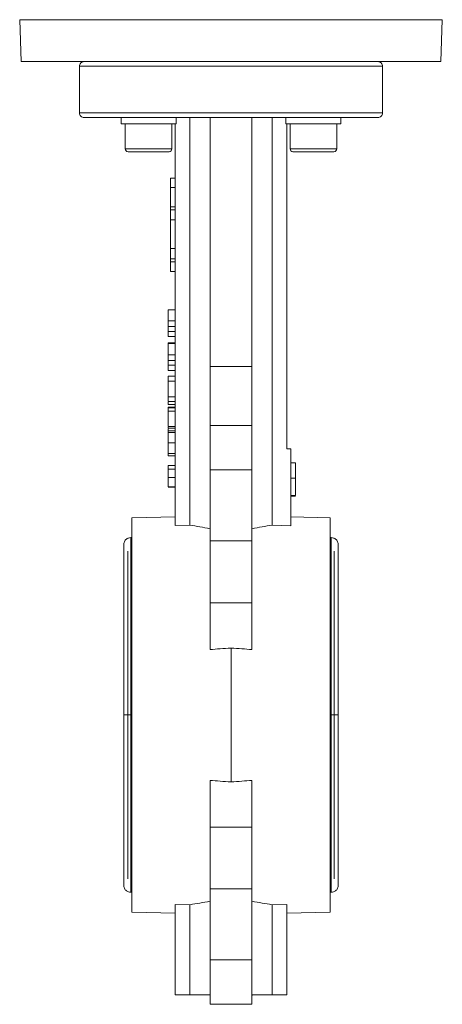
# Model space of a CAD drawing. Header units: millimetres. Extents: x 143 to 824, y 74 to 819.
# Tile 19 of 26: x 652 to 742, y 392 to 603. Entities that reach past the tile are written whole.
import ezdxf

# ---------------------------------------------------------------- set-up
doc = ezdxf.new("R2010")
doc.units = ezdxf.units.MM

msp = doc.modelspace()

# ---------------------------------------------------------------- linework, layer by layer
at = {"color": 7, "linetype": 'Continuous', "lineweight": 15}
for p, q in [((651.57, 603.31), (651.88, 594.33)), ((741.88, 594.33), (742.19, 603.31)), ((651.88, 594.33), (741.88, 594.33)), ((664.38, 593.33), (664.38, 583.33)), ((664.38, 593.33), (729.38, 593.33)), ((729.38, 583.33), (729.38, 593.33)), ((729.38, 583.33), (664.38, 583.33)), ((673.3, 582.33), (673.3, 581.03)), ((685.09, 582.33), (673.3, 582.33)), ((685.09, 582.33), (685.09, 581.03)), ((688.05, 494.99), (688.05, 582.33)), ((692.38, 529.03), (692.38, 582.33)), ((701.38, 529.03), (701.38, 582.33)), ((705.71, 582.33), (705.71, 494.99)), ((708.66, 582.33), (708.66, 581.03)), ((720.45, 582.33), (708.66, 582.33)), ((720.45, 582.33), (720.45, 581.03)), ((685.09, 581.03), (673.3, 581.03)), ((674.2, 581.03), (674.2, 575.63)), ((684.2, 575.63), (684.2, 581.03)), ((684.88, 494.91), (684.88, 581.03)), ((720.45, 581.03), (708.66, 581.03)), ((708.88, 581.03), (708.88, 511.33)), ((709.56, 581.03), (709.56, 575.63)), ((719.56, 575.63), (719.56, 581.03)), ((683.6, 575.03), (674.8, 575.03)), ((718.96, 575.03), (710.16, 575.03)), ((683.88, 567.33), (683.88, 569.33)), ((683.88, 569.33), (684.88, 569.33)), ((683.88, 567.33), (684.88, 567.33)), ((683.88, 563.24), (683.88, 567.33)), ((683.88, 563.24), (684.88, 563.24)), ((683.88, 562.56), (683.88, 563.24)), ((683.88, 562.56), (684.88, 562.56)), ((683.88, 560.39), (683.88, 562.56)), ((684.88, 560.39), (683.88, 560.39)), ((683.88, 554.26), (683.88, 560.39)), ((683.88, 554.26), (684.88, 554.26)), ((683.88, 552.1), (683.88, 554.26)), ((683.88, 552.1), (684.88, 552.1)), ((683.88, 551.41), (683.88, 552.1)), ((683.88, 551.41), (684.88, 551.41)), ((683.88, 549.33), (683.88, 551.41)), ((683.88, 549.33), (684.88, 549.33)), ((684.88, 541.17), (683.38, 541.17)), ((683.38, 541.17), (683.38, 538.78)), ((684.88, 538.78), (683.38, 538.78)), ((684.88, 537.54), (683.38, 537.54)), ((684.88, 536.53), (683.38, 536.53)), ((684.88, 535.43), (683.38, 535.43)), ((684.88, 534.09), (683.38, 534.09)), ((683.38, 534.09), (683.38, 533.91)), ((684.88, 533.91), (683.38, 533.91)), ((683.38, 533.91), (683.38, 531.51)), ((684.88, 531.51), (683.38, 531.51)), ((684.88, 530.28), (683.38, 530.28)), ((684.88, 529.26), (683.38, 529.26)), ((684.88, 528.16), (683.38, 528.16)), ((692.38, 529.03), (701.38, 529.03)), ((692.38, 529.03), (692.38, 516.33)), ((701.38, 516.33), (701.38, 529.03)), ((684.88, 526.91), (683.38, 526.91)), ((683.38, 526.91), (683.38, 525.86)), ((684.88, 525.86), (683.38, 525.86)), ((683.38, 525.86), (683.38, 522.51)), ((684.88, 522.51), (683.38, 522.51)), ((683.38, 522.51), (683.38, 521.52)), ((684.88, 521.52), (683.38, 521.52)), ((684.88, 520.89), (683.38, 520.89)), ((684.88, 520.26), (683.38, 520.26)), ((683.38, 520.26), (683.38, 520.17)), ((684.88, 520.17), (683.38, 520.17)), ((683.38, 520.17), (683.38, 519.46)), ((684.88, 519.46), (683.38, 519.46)), ((683.38, 519.46), (683.38, 516.14)), ((684.88, 516.14), (683.38, 516.14)), ((684.88, 515.78), (683.38, 515.78)), ((683.38, 515.63), (683.38, 515.24)), ((684.88, 515.24), (683.38, 515.24)), ((683.38, 515.24), (683.38, 514.25)), ((684.88, 514.88), (683.38, 514.88)), ((692.38, 516.33), (692.38, 506.83)), ((692.38, 516.33), (701.38, 516.33)), ((701.38, 516.33), (701.38, 506.83)), ((684.88, 512.64), (683.38, 512.64)), ((709.68, 511.33), (708.88, 511.33)), ((709.68, 494.89), (709.68, 511.33)), ((683.38, 510.43), (683.38, 509.85)), ((684.88, 510.39), (683.38, 510.39)), ((684.88, 509.85), (683.38, 509.85)), ((684.88, 507.79), (683.38, 507.79)), ((684.88, 507.03), (683.38, 507.03)), ((692.38, 506.83), (692.38, 491.61)), ((692.38, 506.83), (701.38, 506.83)), ((701.38, 506.83), (701.38, 491.61)), ((710.68, 508.33), (709.68, 508.33)), ((710.68, 505.1), (710.68, 508.33)), ((683.38, 505.23), (684.88, 505.23)), ((710.68, 505.1), (709.68, 505.1)), ((710.68, 501.33), (710.68, 505.1)), ((684.88, 503.21), (683.38, 503.21)), ((684.88, 503.12), (683.38, 503.12)), ((710.68, 501.33), (709.68, 501.33)), ((710.68, 501.24), (709.68, 501.24)), ((684.88, 496.79), (675.63, 496.58)), ((675.63, 412.08), (675.63, 496.58)), ((718.13, 496.58), (709.68, 496.77)), ((718.13, 496.58), (718.13, 454.33)), ((684.88, 494.91), (688.05, 494.99)), ((705.71, 494.99), (709.68, 494.89)), ((675.63, 492.33), (675.38, 492.33)), ((692.38, 491.61), (701.38, 491.61)), ((692.38, 491.61), (692.38, 478.33)), ((701.38, 491.61), (701.38, 478.33)), ((718.38, 492.33), (718.13, 492.33)), ((701.38, 478.33), (692.38, 478.33)), ((692.38, 478.33), (692.38, 468.35)), ((701.38, 478.33), (701.38, 468.35)), ((696.88, 439.99), (696.88, 468.67)), ((718.13, 454.33), (718.13, 412.08)), ((692.38, 440.31), (692.38, 430.32)), ((701.38, 430.32), (701.38, 440.31)), ((692.38, 430.32), (701.38, 430.32)), ((692.38, 430.32), (692.38, 417.05)), ((701.38, 430.32), (701.38, 417.05)), ((675.38, 416.33), (675.63, 416.33)), ((692.38, 417.05), (692.38, 401.83)), ((701.38, 417.05), (692.38, 417.05)), ((701.38, 417.05), (701.38, 401.83)), ((718.13, 416.33), (718.38, 416.33)), ((688.05, 413.67), (684.88, 413.75)), ((684.88, 394.33), (684.88, 413.75)), ((688.05, 394.33), (688.05, 413.67)), ((708.88, 413.75), (705.71, 413.67)), ((705.71, 394.33), (705.71, 413.67)), ((708.88, 394.33), (708.88, 413.75)), ((675.63, 412.08), (684.88, 411.86)), ((708.88, 411.86), (718.13, 412.08)), ((692.38, 401.83), (692.38, 392.33)), ((692.38, 401.83), (701.38, 401.83)), ((701.38, 401.83), (701.38, 392.33)), ((684.88, 394.33), (688.05, 394.33)), ((688.05, 394.33), (692.38, 394.33)), ((701.38, 394.23), (701.38, 394.33)), ((701.38, 394.33), (705.71, 394.33)), ((701.38, 394.23), (701.38, 394.23)), ((701.42, 394.23), (701.42, 394.33)), ((705.71, 394.33), (708.88, 394.33)), ((692.38, 392.33), (701.38, 392.33))]:
    msp.add_line(p, q, dxfattribs=at)
at = {"color": 8, "linetype": 'Continuous', "lineweight": 15}
for p, q in [((742.19, 603.31), (651.57, 603.31)), ((674.2, 575.63), (684.2, 575.63)), ((709.56, 575.63), (719.56, 575.63)), ((675.38, 454.33), (675.38, 492.33)), ((718.38, 492.33), (718.38, 454.33)), ((674.78, 489.45), (674.78, 454.33)), ((718.98, 454.33), (718.98, 489.45)), ((674.78, 454.33), (674.78, 419.2)), ((675.38, 416.33), (675.38, 454.33)), ((718.38, 454.33), (718.38, 416.33)), ((718.98, 419.2), (718.98, 454.33))]:
    msp.add_line(p, q, dxfattribs=at)
at = {"color": 7, "linetype": 'Continuous', "lineweight": 15}
for centre, start, end in [((674.8, 575.63), 180, 270), ((683.6, 575.63), 270, 0), ((710.16, 575.63), 180, 270), ((718.96, 575.63), 270, 0)]:
    msp.add_arc(centre, 0.6, start, end, dxfattribs=at)
for centre, start_param, end_param in [((669.33, 454.33), 1.249234, 1.311219), ((724.43, 454.33), 1.830374, 1.892359), ((669.33, 454.33), 4.971967, 5.033952), ((724.43, 454.33), 4.390826, 4.452811)]:
    msp.add_ellipse(centre, major_axis=(72.93, 0), ratio=0.576883, start_param=start_param, end_param=end_param, dxfattribs=at)
for points, knots in [([(665.38, 594.33), (665.26, 594.33), (665.13, 594.31), (664.89, 594.21), (664.77, 594.13), (664.58, 593.94), (664.5, 593.82), (664.4, 593.57), (664.38, 593.45), (664.38, 593.33)], [0, 0, 0, 0, 0.25, 0.25, 0.5, 0.5, 0.75, 0.75, 1, 1, 1, 1]), ([(728.38, 594.33), (728.5, 594.33), (728.62, 594.31), (728.87, 594.21), (728.99, 594.13), (729.18, 593.94), (729.26, 593.82), (729.36, 593.57), (729.38, 593.45), (729.38, 593.33)], [0, 0, 0, 0, 0.25, 0.25, 0.5, 0.5, 0.75, 0.75, 1, 1, 1, 1]), ([(664.38, 583.33), (664.38, 583.21), (664.4, 583.08), (664.5, 582.84), (664.58, 582.72), (664.77, 582.52), (664.89, 582.45), (665.13, 582.35), (665.26, 582.33), (665.38, 582.33)], [0, 0, 0, 0, 0.25, 0.25, 0.5, 0.5, 0.75, 0.75, 1, 1, 1, 1]), ([(728.38, 582.33), (728.38, 582.33), (728.3, 582.33), (727.9, 582.33), (727.59, 582.33), (726.65, 582.33), (726.02, 582.33), (724.37, 582.33), (723.34, 582.33), (720.82, 582.33), (719.33, 582.33), (715.86, 582.33), (713.88, 582.33), (709.52, 582.33), (707.14, 582.33), (702.13, 582.33), (699.5, 582.33), (694.25, 582.33), (691.63, 582.33), (686.62, 582.33), (684.24, 582.33), (679.88, 582.33), (677.9, 582.33), (674.43, 582.33), (672.94, 582.33), (670.42, 582.33), (669.39, 582.33), (667.74, 582.33), (667.11, 582.33), (666.17, 582.33), (665.86, 582.33), (665.46, 582.33), (665.38, 582.33), (665.38, 582.33)], [0, 0, 0, 0, 0.0625, 0.0625, 0.125, 0.125, 0.1875, 0.1875, 0.25, 0.25, 0.3125, 0.3125, 0.375, 0.375, 0.4375, 0.4375, 0.5, 0.5, 0.5625, 0.5625, 0.625, 0.625, 0.6875, 0.6875, 0.75, 0.75, 0.8125, 0.8125, 0.875, 0.875, 0.9375, 0.9375, 1, 1, 1, 1]), ([(729.38, 583.33), (729.38, 583.21), (729.36, 583.08), (729.26, 582.84), (729.18, 582.72), (728.99, 582.52), (728.87, 582.45), (728.62, 582.35), (728.5, 582.33), (728.38, 582.33)], [0, 0, 0, 0, 0.25, 0.25, 0.5, 0.5, 0.75, 0.75, 1, 1, 1, 1]), ([(683.38, 538.78), (683.38, 538.72), (683.38, 538.59), (683.38, 538.4), (683.38, 538.23), (683.38, 538.07), (683.38, 537.92), (683.38, 537.79), (683.38, 537.66), (683.38, 537.58), (683.38, 537.54)], [0, 0, 0, 0, 0.157891, 0.306795, 0.445675, 0.574557, 0.694631, 0.805977, 0.907764, 1, 1, 1, 1]), ([(683.38, 537.54), (683.38, 537.45), (683.38, 537.26), (683.38, 536.99), (683.38, 536.74), (683.38, 536.6), (683.38, 536.53)], [0, 0, 0, 0, 0.261213, 0.5120482, 0.7577925, 1, 1, 1, 1]), ([(683.38, 536.53), (683.38, 536.48), (683.38, 536.39), (683.38, 536.27), (683.38, 536.15), (683.38, 536.04), (683.38, 535.95), (683.38, 535.86), (683.38, 535.77), (683.38, 535.7), (683.38, 535.64), (683.38, 535.58), (683.38, 535.54), (683.38, 535.5), (683.38, 535.47), (683.38, 535.45), (683.38, 535.43), (683.38, 535.43), (683.38, 535.43)], [0, 0, 0, 0, 0.056809, 0.113874, 0.170522, 0.227532, 0.285334, 0.343678, 0.403164, 0.464002, 0.525827, 0.589097, 0.653293, 0.719115, 0.786763, 0.855798, 0.926841, 1, 1, 1, 1]), ([(683.38, 531.51), (683.38, 531.45), (683.38, 531.32), (683.38, 531.13), (683.38, 530.96), (683.38, 530.8), (683.38, 530.65), (683.38, 530.52), (683.38, 530.39), (683.38, 530.31), (683.38, 530.28)], [0, 0, 0, 0, 0.157891, 0.306795, 0.445675, 0.574557, 0.694631, 0.805977, 0.907764, 1, 1, 1, 1]), ([(683.38, 530.28), (683.38, 530.18), (683.38, 529.99), (683.38, 529.72), (683.38, 529.48), (683.38, 529.33), (683.38, 529.26)], [0, 0, 0, 0, 0.261213, 0.512048, 0.757793, 1, 1, 1, 1]), ([(683.38, 529.26), (683.38, 529.21), (683.38, 529.12), (683.38, 529), (683.38, 528.88), (683.38, 528.77), (683.38, 528.68), (683.38, 528.59), (683.38, 528.5), (683.38, 528.43), (683.38, 528.37), (683.38, 528.31), (683.38, 528.27), (683.38, 528.23), (683.38, 528.2), (683.38, 528.18), (683.38, 528.16), (683.38, 528.16), (683.38, 528.16)], [0, 0, 0, 0, 0.056809, 0.113874, 0.170522, 0.227532, 0.285334, 0.343678, 0.403164, 0.464002, 0.525827, 0.589097, 0.653293, 0.719115, 0.786763, 0.855798, 0.926841, 1, 1, 1, 1]), ([(683.38, 521.38), (683.38, 521.37), (683.38, 521.22), (683.38, 521.04), (683.38, 520.9), (683.38, 520.9), (683.38, 520.89)], [0, 0, 0, 0, 0.0193318, 0.3866899, 0.8189015, 1, 1, 1, 1]), ([(683.38, 515.99), (683.38, 515.92), (683.38, 515.79), (683.38, 515.78), (683.38, 515.78)], [0, 0, 0, 0, 0.479493, 1, 1, 1, 1]), ([(683.38, 514.88), (683.38, 514.88), (683.38, 514.88), (683.38, 514.87), (683.38, 514.85), (683.38, 514.82), (683.38, 514.78), (683.38, 514.74), (683.38, 514.69), (683.38, 514.63), (683.38, 514.57), (683.38, 514.49), (683.38, 514.41), (683.38, 514.32), (683.38, 514.22), (683.38, 514.12), (683.38, 514.01), (683.38, 513.89), (683.38, 513.76), (683.38, 513.62), (683.38, 513.48), (683.38, 513.32), (683.38, 513.16), (683.38, 512.99), (683.38, 512.82), (683.38, 512.7), (683.38, 512.64)], [0, 0, 0, 0, 0.063113, 0.123612, 0.18097, 0.235256, 0.287095, 0.336024, 0.382374, 0.426325, 0.468201, 0.508239, 0.546617, 0.583488, 0.619002, 0.65359, 0.687163, 0.720428, 0.753235, 0.786265, 0.819508, 0.853548, 0.888311, 0.923997, 0.961351, 1, 1, 1, 1]), ([(683.38, 512.64), (683.38, 512.55), (683.38, 512.37), (683.38, 512.11), (683.38, 511.87), (683.38, 511.64), (683.38, 511.43), (683.38, 511.25), (683.38, 511.08), (683.38, 510.95), (683.38, 510.83), (683.38, 510.72), (683.38, 510.63), (683.38, 510.56), (683.38, 510.51), (683.38, 510.48), (683.38, 510.45), (683.38, 510.43), (683.38, 510.41), (683.38, 510.4), (683.38, 510.39), (683.38, 510.39), (683.38, 510.39)], [0, 0, 0, 0, 0.056725, 0.111439, 0.164371, 0.21644, 0.267394, 0.317343, 0.367257, 0.418163, 0.471358, 0.52792, 0.588017, 0.652172, 0.686383, 0.72325, 0.762597, 0.804726, 0.849443, 0.896709, 0.946889, 1, 1, 1, 1]), ([(683.38, 507.79), (683.38, 507.79), (683.38, 507.79), (683.38, 507.78), (683.38, 507.76), (683.38, 507.74), (683.38, 507.72), (683.38, 507.69), (683.38, 507.65), (683.38, 507.6), (683.38, 507.55), (683.38, 507.5), (683.38, 507.43), (683.38, 507.36), (683.38, 507.29), (683.38, 507.21), (683.38, 507.12), (683.38, 507.06), (683.38, 507.03)], [0, 0, 0, 0, 0.080028, 0.157825, 0.232559, 0.30472, 0.374369, 0.44157, 0.506039, 0.568678, 0.628697, 0.687073, 0.743221, 0.797558, 0.850225, 0.90138, 0.95107, 1, 1, 1, 1]), ([(683.38, 507.03), (683.38, 506.97), (683.38, 506.86), (683.38, 506.67), (683.38, 506.47), (683.38, 506.25), (683.38, 506.01), (683.38, 505.77), (683.38, 505.5), (683.38, 505.33), (683.38, 505.23)], [0, 0, 0, 0, 0.125625, 0.247619, 0.368528, 0.488104, 0.609878, 0.735382, 0.864448, 1, 1, 1, 1]), ([(683.38, 505.23), (683.38, 505.17), (683.38, 505.03), (683.38, 504.83), (683.38, 504.65), (683.38, 504.47), (683.38, 504.3), (683.38, 504.14), (683.38, 503.99), (683.38, 503.86), (683.38, 503.73), (683.38, 503.61), (683.38, 503.51), (683.38, 503.42), (683.38, 503.35), (683.38, 503.29), (683.38, 503.24), (683.38, 503.22), (683.38, 503.21)], [0, 0, 0, 0, 0.068499, 0.134572, 0.198208, 0.259784, 0.319951, 0.379508, 0.438814, 0.498497, 0.558182, 0.617438, 0.677522, 0.737959, 0.80033, 0.86409, 0.930622, 1, 1, 1, 1]), ([(675.38, 492.33), (675.21, 492.31), (674.93, 492.28), (674.58, 492.11), (674.32, 491.91), (674.09, 491.63), (673.94, 491.29), (673.86, 490.91), (673.89, 490.66), (673.91, 490.54)], [0, 0, 0, 0, 0.195428, 0.311032, 0.437709, 0.57356, 0.7154, 0.859048, 1, 1, 1, 1]), ([(719.85, 490.54), (719.87, 490.66), (719.9, 490.91), (719.82, 491.29), (719.67, 491.63), (719.44, 491.91), (719.18, 492.11), (718.83, 492.28), (718.55, 492.31), (718.38, 492.33)], [0, 0, 0, 0, 0.1409523, 0.2846002, 0.4264398, 0.5622915, 0.6889679, 0.8045723, 1, 1, 1, 1]), ([(673.91, 490.51), (673.9, 490.46), (673.9, 490.36), (673.89, 489.37), (673.88, 487.94), (673.88, 486.09), (673.88, 483.92), (673.88, 481.56), (673.88, 479.3), (673.88, 476.84), (673.88, 473.76), (673.88, 470.17), (673.88, 466.33), (673.88, 462.49), (673.88, 458.46), (673.88, 455.7), (673.88, 454.33)], [0, 0, 0, 0, 0.0855782, 0.1713756, 0.2490065, 0.3183235, 0.3980116, 0.4638476, 0.5167559, 0.5681121, 0.6356335, 0.7165897, 0.7838376, 0.8546773, 0.9272972, 1, 1, 1, 1]), ([(719.88, 454.33), (719.88, 455.94), (719.88, 459.07), (719.88, 463.47), (719.88, 467.24), (719.88, 470.25), (719.88, 472.79), (719.88, 475.29), (719.88, 478.15), (719.88, 481.35), (719.88, 484.32), (719.87, 486.87), (719.87, 488.85), (719.86, 490.27), (719.86, 490.43), (719.85, 490.51)], [0, 0, 0, 0, 0.0850529, 0.1650342, 0.235937, 0.2940166, 0.3379883, 0.3878887, 0.4509505, 0.5286126, 0.6222941, 0.7037838, 0.7950943, 0.8959831, 1, 1, 1, 1]), ([(692.38, 468.35), (693.11, 468.4), (694.61, 468.51), (696.11, 468.62), (696.88, 468.67)], [0, 0, 0, 0, 0.485664, 1, 1, 1, 1]), ([(696.88, 468.67), (697.65, 468.62), (699.15, 468.51), (700.65, 468.4), (701.38, 468.35)], [0, 0, 0, 0, 0.514336, 1, 1, 1, 1]), ([(673.88, 454.33), (673.88, 452.72), (673.88, 449.59), (673.88, 445.19), (673.88, 441.42), (673.88, 438.41), (673.88, 435.87), (673.88, 433.36), (673.88, 430.51), (673.88, 427.31), (673.88, 424.34), (673.89, 421.78), (673.89, 419.8), (673.9, 418.39), (673.9, 418.23), (673.91, 418.14)], [0, 0, 0, 0, 0.085053, 0.165034, 0.235937, 0.294017, 0.337988, 0.387889, 0.450951, 0.528613, 0.622294, 0.703784, 0.795094, 0.895983, 1, 1, 1, 1]), ([(719.85, 418.15), (719.86, 418.2), (719.86, 418.3), (719.87, 419.29), (719.88, 420.71), (719.88, 422.57), (719.88, 424.74), (719.88, 427.1), (719.88, 429.35), (719.88, 431.82), (719.88, 434.9), (719.88, 438.48), (719.88, 442.33), (719.88, 446.16), (719.88, 450.2), (719.88, 452.95), (719.88, 454.33)], [0, 0, 0, 0, 0.085578, 0.171376, 0.249007, 0.318323, 0.398012, 0.463848, 0.516756, 0.568112, 0.635634, 0.71659, 0.783838, 0.854677, 0.927297, 1, 1, 1, 1]), ([(696.88, 439.99), (696.11, 440.04), (694.61, 440.14), (693.11, 440.26), (692.38, 440.31)], [0, 0, 0, 0, 0.514336, 1, 1, 1, 1]), ([(701.38, 440.31), (700.65, 440.26), (699.15, 440.14), (697.65, 440.04), (696.88, 439.99)], [0, 0, 0, 0, 0.485664, 1, 1, 1, 1]), ([(673.91, 418.12), (673.89, 418), (673.86, 417.75), (673.94, 417.37), (674.09, 417.03), (674.32, 416.75), (674.58, 416.55), (674.93, 416.37), (675.21, 416.35), (675.38, 416.33)], [0, 0, 0, 0, 0.140952, 0.2846, 0.42644, 0.562291, 0.688968, 0.804572, 1, 1, 1, 1]), ([(718.38, 416.33), (718.55, 416.35), (718.83, 416.37), (719.18, 416.55), (719.44, 416.75), (719.67, 417.03), (719.82, 417.37), (719.9, 417.75), (719.87, 418), (719.85, 418.12)], [0, 0, 0, 0, 0.195428, 0.311032, 0.437709, 0.57356, 0.7154, 0.859048, 1, 1, 1, 1])]:
    msp.add_open_spline(points, degree=3, knots=knots, dxfattribs=at)
at = {"color": 8, "linetype": 'Continuous', "lineweight": 15}
for points, knots in [([(675.38, 454.33), (675.26, 454.33), (675, 454.33), (674.57, 454.33), (674.15, 454.33), (673.88, 454.33), (673.91, 454.33), (673.92, 454.33)], [0, 0, 0, 0, 0.151799, 0.330208, 0.585162, 0.864713, 1, 1, 1, 1]), ([(718.38, 454.33), (718.5, 454.33), (718.76, 454.33), (719.19, 454.33), (719.61, 454.33), (719.88, 454.33), (719.85, 454.33), (719.84, 454.33)], [0, 0, 0, 0, 0.15169, 0.32997, 0.58474, 0.86409, 1, 1, 1, 1])]:
    msp.add_open_spline(points, degree=3, knots=knots, dxfattribs=at)

doc.saveas('drawing.dxf')
